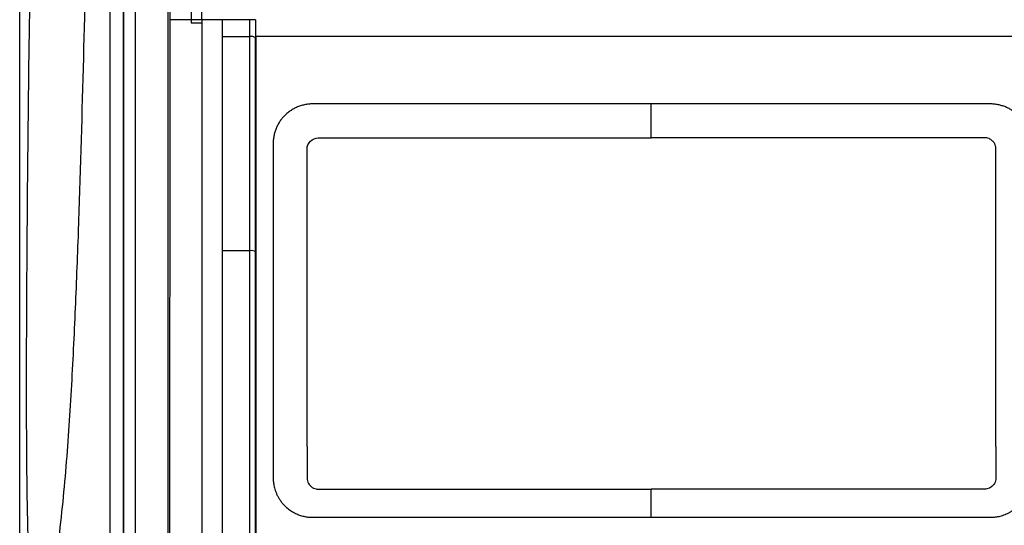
# Model space of a CAD drawing. Header units: millimetres. Extents: x -1263 to 1500, y -1080 to 1468.
# Tile 102 of 166: x 252 to 340, y 264 to 309. Entities that reach past the tile are written whole.
import ezdxf

# ---------------------------------------------------------------- set-up
doc = ezdxf.new("R2010")
doc.units = ezdxf.units.MM

msp = doc.modelspace()

# ---------------------------------------------------------------- linework, layer by layer
at = {"color": 7, "linetype": 'Continuous', "lineweight": 25}
for p, q in [((267.642, 309.137), (267.642, 308.869)), ((268.607, 309.137), (267.642, 309.137)), ((272.857, 309.137), (270.407, 309.137)), ((273.357, 309.137), (273.357, 307.554)), ((270.407, 307.637), (272.857, 307.637)), ((273.407, 307.637), (273.357, 307.637)), ((278.916, 298.675), (308.406, 298.676)), ((337.956, 298.676), (308.406, 298.676)), ((277.917, 271.333), (277.916, 297.675)), ((338.957, 271.333), (338.956, 297.676)), ((272.857, 288.671), (270.407, 288.671))]:
    msp.add_line(p, q, dxfattribs=at)
at = {"color": 7, "linetype": 'Continuous', "lineweight": 25, "flags": 128}
msp.add_lwpolyline([(267.654, 360.421), (267.652, 354.028), (267.65, 347.629), (267.648, 341.225), (267.647, 334.816), (267.645, 328.402), (267.644, 321.984), (267.643, 315.562), (267.642, 309.137)], dxfattribs=at)
at = {"color": 7, "linetype": 'Continuous', "lineweight": 25}
for centre, radius, start, end in [((272.978, 306.826), 0.82, 62.52011, 98.52049), ((272.98, 287.672), 1.007, 68.00829, 97.0063)]:
    msp.add_arc(centre, radius, start, end, dxfattribs=at)
for points in [[(252.457, 262.956), (252.457, 306.671), (252.457, 350.236), (252.457, 393.391)], [(261.657, 259.851), (261.657, 276.75), (261.657, 310.433), (261.657, 343.886), (261.657, 360.555)], [(262.705, 259.925), (262.705, 293.653), (262.705, 327.274), (262.705, 360.551)], [(268.607, 309.137), (268.607, 326.287), (268.606, 343.406), (268.606, 360.459)], [(267.642, 309.137), (267.024, 309.137), (266.403, 309.137), (265.784, 309.137)], [(267.642, 308.869), (267.963, 308.869), (268.285, 308.869), (268.607, 308.869)], [(270.407, 309.137), (269.807, 309.137), (269.207, 309.137), (268.607, 309.137)], [(270.407, 309.137), (270.407, 308.637), (270.407, 308.137), (270.407, 307.637)], [(272.857, 307.637), (272.857, 308.137), (272.857, 308.637), (272.857, 309.137)], [(270.407, 307.637), (270.407, 301.333), (270.407, 295.01), (270.407, 288.671)], [(272.857, 288.671), (272.857, 295.01), (272.857, 301.333), (272.857, 307.637)], [(273.357, 288.605), (273.357, 294.938), (273.357, 301.256), (273.357, 307.554)], [(273.408, 262.637), (273.407, 277.716), (273.407, 292.736), (273.407, 307.637)], [(308.406, 298.676), (308.406, 299.728), (308.405, 300.73), (308.405, 301.676)], [(277.916, 297.675), (277.916, 298.206), (278.386, 298.675), (278.916, 298.675)], [(270.407, 288.671), (270.407, 273.583), (270.408, 258.412), (270.408, 243.213)], [(272.858, 244.774), (272.858, 259.45), (272.857, 274.099), (272.857, 288.671)], [(273.358, 244.747), (273.358, 259.411), (273.357, 274.047), (273.357, 288.605)], [(308.406, 265.056), (308.406, 265.748), (308.406, 266.582), (308.406, 267.556)]]:
    msp.add_open_spline(points, degree=3, dxfattribs=at)
for points, knots in [([(255.482, 378.337), (255.201, 373.521), (254.953, 368.703), (254.526, 359.065), (254.345, 354.247), (253.876, 339.789), (253.656, 330.15), (253.399, 315.688), (253.325, 310.866), (253.2, 301.223), (253.148, 296.401), (253.089, 289.168), (253.072, 286.757), (253.047, 281.937), (253.039, 279.527), (253.037, 274.711), (253.043, 272.304), (253.075, 268.698), (253.089, 267.497), (253.132, 265.099), (253.16, 263.901), (253.203, 262.707)], [0, 0, 0, 0, 0.125, 0.125, 0.25, 0.25, 0.5, 0.5, 0.625, 0.625, 0.75, 0.75, 0.8125, 0.8125, 0.875, 0.875, 0.9375, 0.9375, 0.96875, 0.96875, 1, 1, 1, 1]), ([(255.705, 261.552), (255.88, 262.711), (256.026, 263.89), (256.287, 266.271), (256.4, 267.466), (256.708, 271.059), (256.872, 273.466), (257.156, 278.292), (257.276, 280.713), (257.49, 285.547), (257.584, 287.962), (257.84, 295.204), (257.976, 300.026), (258.234, 309.663), (258.354, 314.479), (258.593, 324.105), (258.712, 328.915), (258.959, 338.531), (259.089, 343.337), (259.36, 352.938), (259.501, 357.734), (259.769, 367.31), (259.896, 372.091), (260.004, 376.863)], [0, 0, 0, 0, 0.03125, 0.03125, 0.0625, 0.0625, 0.125, 0.125, 0.1875, 0.1875, 0.25, 0.25, 0.375, 0.375, 0.5, 0.5, 0.625, 0.625, 0.75, 0.75, 0.875, 0.875, 1, 1, 1, 1]), ([(265.607, 173.307), (265.607, 204.872), (265.606, 236.525), (265.606, 299.61), (265.605, 331.042), (265.605, 362.169)], [0, 0, 0, 0, 0.5, 0.5, 1, 1, 1, 1]), ([(260.457, 361.755), (260.457, 344.947), (260.457, 328.021), (260.457, 294.022), (260.457, 276.95), (260.457, 259.851)], [0, 0, 0, 0, 0.5, 0.5, 1, 1, 1, 1]), ([(261.66, 360.551), (261.661, 352.225), (261.661, 343.879), (261.662, 327.149), (261.662, 318.766), (261.663, 301.974), (261.663, 293.562), (261.664, 276.72), (261.664, 268.29), (261.665, 259.851)], [0, 0, 0, 0, 0.25, 0.25, 0.5, 0.5, 0.75, 0.75, 1, 1, 1, 1]), ([(262.709, 259.925), (262.709, 260.826), (262.709, 262.617), (262.709, 265.284), (262.709, 267.914), (262.709, 270.508), (262.709, 273.065), (262.709, 275.586), (262.709, 278.07), (262.709, 280.518), (262.709, 282.929), (262.709, 285.304), (262.709, 287.642), (262.709, 289.944), (262.709, 292.21), (262.709, 294.438), (262.709, 296.631), (262.709, 298.787), (262.709, 300.907), (262.709, 302.99), (262.709, 305.037), (262.709, 307.047), (262.709, 309.021), (262.709, 310.959), (262.709, 312.86), (262.709, 314.725), (262.709, 316.554), (262.709, 318.347), (262.709, 320.103), (262.709, 321.823), (262.709, 323.507), (262.709, 325.154), (262.709, 326.766), (262.709, 328.341), (262.709, 329.88), (262.709, 331.383), (262.709, 332.85), (262.709, 334.281), (262.709, 335.676), (262.709, 337.035), (262.709, 338.358), (262.709, 339.644), (262.709, 340.895), (262.709, 342.11), (262.709, 343.289), (262.709, 344.432), (262.709, 345.54), (262.709, 346.611), (262.709, 347.647), (262.709, 348.646), (262.709, 349.61), (262.709, 350.538), (262.709, 351.431), (262.709, 352.287), (262.709, 353.108), (262.709, 353.894), (262.709, 354.643), (262.709, 355.357), (262.709, 356.035), (262.709, 356.677), (262.709, 357.284), (262.709, 357.856), (262.709, 358.391), (262.709, 358.891), (262.709, 359.356), (262.709, 359.784), (262.709, 360.178), (262.709, 360.428), (262.709, 360.547)], [0, 0, 0, 0, 0.02672, 0.053084, 0.079092, 0.104744, 0.13004, 0.15498, 0.179564, 0.203793, 0.227665, 0.251181, 0.274341, 0.297146, 0.319594, 0.341687, 0.363423, 0.384804, 0.405829, 0.426498, 0.44681, 0.466767, 0.486368, 0.505613, 0.524502, 0.543035, 0.561212, 0.579033, 0.596499, 0.613608, 0.630361, 0.646759, 0.6628, 0.678486, 0.693815, 0.708789, 0.723406, 0.737668, 0.751574, 0.765124, 0.778317, 0.791155, 0.803637, 0.815763, 0.827533, 0.838947, 0.850006, 0.860708, 0.871054, 0.881044, 0.890678, 0.899957, 0.908879, 0.917446, 0.925656, 0.933511, 0.941009, 0.948152, 0.954938, 0.961369, 0.967444, 0.973163, 0.978525, 0.983532, 0.988183, 0.992478, 0.996417, 1, 1, 1, 1]), ([(265.784, 309.137), (265.783, 310.068), (265.781, 311.932), (265.778, 314.731), (265.776, 317.537), (265.773, 320.349), (265.77, 323.169), (265.768, 325.995), (265.765, 328.828), (265.762, 331.667), (265.759, 334.513), (265.757, 337.366), (265.754, 340.226), (265.751, 343.091), (265.749, 345.964), (265.746, 348.842), (265.743, 351.727), (265.741, 354.618), (265.738, 357.516), (265.736, 359.449), (265.735, 360.417)], [0, 0, 0, 0, 0.0543154, 0.1087768, 0.1633841, 0.2181373, 0.2730366, 0.3280817, 0.3832727, 0.4386096, 0.4940924, 0.5497211, 0.6054956, 0.6614159, 0.7174821, 0.7736941, 0.8300519, 0.8865555, 0.9432049, 1, 1, 1, 1]), ([(265.768, 173.306), (265.768, 174.178), (265.768, 175.922), (265.767, 178.538), (265.767, 181.154), (265.767, 183.771), (265.766, 186.387), (265.766, 189.004), (265.766, 191.621), (265.765, 194.239), (265.765, 196.856), (265.765, 199.474), (265.765, 202.091), (265.765, 204.709), (265.764, 207.327), (265.764, 209.944), (265.764, 212.562), (265.764, 215.18), (265.764, 217.797), (265.764, 220.415), (265.764, 223.032), (265.764, 225.649), (265.765, 228.267), (265.765, 230.883), (265.765, 233.5), (265.765, 236.117), (265.765, 238.733), (265.766, 243.314), (265.767, 249.857), (265.768, 258.356), (265.77, 266.843), (265.772, 275.323), (265.774, 283.792), (265.777, 290.843), (265.779, 296.475), (265.78, 300.282), (265.782, 304.503), (265.783, 307.315), (265.784, 309.137)], [0, 0, 0, 0, 0.019244, 0.038486, 0.057726, 0.076965, 0.096203, 0.115439, 0.134673, 0.153907, 0.173139, 0.192371, 0.211601, 0.230831, 0.250059, 0.269287, 0.288515, 0.307742, 0.326968, 0.346195, 0.365421, 0.384646, 0.403872, 0.423098, 0.442324, 0.46155, 0.480776, 0.500003, 0.562569, 0.62509, 0.687571, 0.750013, 0.812559, 0.874993, 0.906248, 0.937489, 0.959486, 1, 1, 1, 1]), ([(268.607, 309.137), (268.607, 288.227), (268.607, 267.187), (268.608, 225.023), (268.608, 203.898), (268.609, 182.817)], [0, 0, 0, 0, 0.5, 0.5, 1, 1, 1, 1]), ([(273.357, 309.137), (273.356, 309.137), (273.355, 309.137), (273.342, 309.138), (273.317, 309.137), (273.276, 309.137), (273.206, 309.137), (273.107, 309.138), (272.984, 309.138), (272.898, 309.137), (272.857, 309.137)], [0, 0, 0, 0, 0.080345, 0.164259, 0.251245, 0.37568, 0.500689, 0.675574, 0.843608, 1, 1, 1, 1]), ([(343.407, 307.638), (331.779, 307.638), (320.093, 307.638), (296.721, 307.638), (285.035, 307.638), (273.407, 307.637)], [0, 0, 0, 0, 0.5, 0.5, 1, 1, 1, 1]), ([(278.416, 301.675), (278.354, 301.674), (278.23, 301.672), (278.046, 301.657), (277.863, 301.633), (277.681, 301.599), (277.502, 301.555), (277.324, 301.502), (277.15, 301.44), (276.981, 301.369), (276.815, 301.29), (276.655, 301.202), (276.5, 301.106), (276.349, 301.002), (276.204, 300.89), (276.066, 300.771), (275.903, 300.615), (275.72, 300.414), (275.525, 300.157), (275.351, 299.876), (275.201, 299.573), (275.079, 299.248), (274.987, 298.905), (274.928, 298.545), (274.92, 298.299), (274.916, 298.175)], [0, 0, 0, 0, 0.033906, 0.067549, 0.101028, 0.134447, 0.167973, 0.201555, 0.235083, 0.268449, 0.301629, 0.33471, 0.367787, 0.400951, 0.434176, 0.467334, 0.500295, 0.556873, 0.615284, 0.675539, 0.737036, 0.800122, 0.865144, 0.931716, 1, 1, 1, 1]), ([(308.405, 301.676), (307.78, 301.676), (306.528, 301.676), (304.651, 301.676), (302.775, 301.676), (300.898, 301.676), (299.023, 301.676), (297.147, 301.676), (295.272, 301.676), (293.398, 301.676), (291.524, 301.675), (289.65, 301.675), (287.776, 301.675), (285.904, 301.675), (284.031, 301.675), (282.159, 301.675), (280.287, 301.675), (279.04, 301.675), (278.416, 301.675)], [0, 0, 0, 0, 0.0625295, 0.1250471, 0.1875544, 0.2500533, 0.3125453, 0.3750323, 0.4375159, 0.4999978, 0.5624798, 0.6249637, 0.687451, 0.7499435, 0.8124429, 0.874951, 0.9374695, 1, 1, 1, 1]), ([(338.456, 301.676), (337.831, 301.676), (336.581, 301.676), (334.706, 301.676), (332.83, 301.676), (330.954, 301.676), (329.077, 301.676), (327.2, 301.676), (325.322, 301.676), (323.444, 301.676), (321.566, 301.676), (319.687, 301.676), (317.808, 301.676), (315.928, 301.676), (314.048, 301.676), (312.168, 301.676), (310.287, 301.676), (309.033, 301.676), (308.405, 301.676)], [0, 0, 0, 0, 0.0625299, 0.1250479, 0.1875555, 0.2500545, 0.3125467, 0.3750337, 0.4375173, 0.4999992, 0.5624811, 0.6249648, 0.6874519, 0.7499442, 0.8124435, 0.8749514, 0.9374697, 1, 1, 1, 1]), ([(341.956, 298.176), (341.955, 298.239), (341.953, 298.362), (341.938, 298.546), (341.914, 298.727), (341.881, 298.903), (341.84, 299.077), (341.79, 299.247), (341.732, 299.412), (341.667, 299.572), (341.596, 299.726), (341.518, 299.875), (341.434, 300.018), (341.344, 300.156), (341.249, 300.288), (341.149, 300.414), (341.045, 300.534), (340.895, 300.691), (340.688, 300.879), (340.415, 301.084), (340.121, 301.261), (339.81, 301.41), (339.485, 301.527), (339.149, 301.612), (338.805, 301.666), (338.573, 301.673), (338.456, 301.676)], [0, 0, 0, 0, 0.034357, 0.068119, 0.101384, 0.13425, 0.16687, 0.199207, 0.231174, 0.262687, 0.293684, 0.324222, 0.354375, 0.384213, 0.413808, 0.443084, 0.471944, 0.500297, 0.561708, 0.623542, 0.685855, 0.748095, 0.810468, 0.8734, 0.936557, 1, 1, 1, 1]), ([(338.956, 297.676), (338.955, 297.71), (338.954, 297.777), (338.94, 297.875), (338.917, 297.97), (338.885, 298.06), (338.843, 298.147), (338.793, 298.23), (338.733, 298.31), (338.642, 298.408), (338.516, 298.515), (338.343, 298.609), (338.155, 298.666), (338.023, 298.673), (337.956, 298.676)], [0, 0, 0, 0, 0.0646371, 0.1274362, 0.1889882, 0.2499204, 0.3108795, 0.3725109, 0.4354398, 0.5002534, 0.6275878, 0.7499181, 0.8723558, 1, 1, 1, 1]), ([(274.916, 298.175), (274.916, 297.418), (274.916, 295.904), (274.916, 293.632), (274.916, 291.358), (274.916, 289.083), (274.916, 286.807), (274.916, 284.53), (274.917, 282.251), (274.917, 279.971), (274.917, 277.691), (274.917, 275.409), (274.917, 273.125), (274.917, 270.841), (274.917, 269.317), (274.917, 268.555)], [0, 0, 0, 0, 0.076968, 0.153923, 0.230866, 0.307799, 0.384723, 0.46164, 0.538552, 0.61546, 0.692366, 0.769271, 0.846177, 0.923086, 1, 1, 1, 1]), ([(277.917, 271.333), (277.917, 270.626), (277.917, 269.742), (277.917, 268.859), (277.917, 268.594), (277.914, 268.505), (277.937, 268.335), (278.049, 267.926), (278.428, 267.608), (278.813, 267.56), (278.9, 267.554), (278.945, 267.555), (279.077, 267.555), (279.342, 267.555), (279.961, 267.555), (281.197, 267.555), (285.084, 267.555), (294.272, 267.556), (302.752, 267.556), (308.406, 267.556)], [0, 0, 0, 0, 0.0625, 0.078125, 0.078125, 0.085938, 0.085938, 0.09375, 0.125, 0.128906, 0.128906, 0.132813, 0.132813, 0.140625, 0.15625, 0.1875, 0.25, 0.5, 1, 1, 1, 1]), ([(338.957, 271.333), (338.957, 270.625), (338.957, 269.74), (338.957, 268.855), (338.957, 268.589), (338.959, 268.5), (338.935, 268.33), (338.821, 267.921), (338.438, 267.605), (338.052, 267.56), (337.964, 267.555), (337.92, 267.556), (337.787, 267.556), (337.522, 267.556), (336.902, 267.556), (335.663, 267.556), (331.769, 267.556), (322.566, 267.556), (314.07, 267.556), (308.406, 267.556)], [0, 0, 0, 0, 0.0625, 0.078125, 0.078125, 0.085938, 0.085938, 0.09375, 0.125, 0.128906, 0.128906, 0.132813, 0.132813, 0.140625, 0.15625, 0.1875, 0.25, 0.5, 1, 1, 1, 1]), ([(274.917, 268.555), (274.918, 268.496), (274.919, 268.373), (274.935, 268.182), (274.962, 267.978), (275.005, 267.762), (275.066, 267.535), (275.147, 267.298), (275.251, 267.054), (275.38, 266.807), (275.536, 266.559), (275.723, 266.313), (275.964, 266.049), (276.261, 265.786), (276.612, 265.547), (276.975, 265.357), (277.342, 265.217), (277.707, 265.122), (278.065, 265.066), (278.301, 265.059), (278.417, 265.055)], [0, 0, 0, 0, 0.032329, 0.067125, 0.104453, 0.144448, 0.187329, 0.23297, 0.281123, 0.331703, 0.385, 0.441334, 0.500257, 0.580213, 0.657629, 0.732027, 0.803115, 0.871507, 0.937153, 1, 1, 1, 1]), ([(338.457, 265.056), (338.518, 265.057), (338.643, 265.059), (338.833, 265.075), (339.03, 265.101), (339.234, 265.141), (339.443, 265.196), (339.658, 265.266), (339.875, 265.353), (340.092, 265.459), (340.309, 265.583), (340.524, 265.728), (340.735, 265.895), (341.028, 266.166), (341.35, 266.554), (341.634, 267.056), (341.811, 267.522), (341.907, 267.93), (341.95, 268.268), (341.955, 268.469), (341.957, 268.556)], [0, 0, 0, 0, 0.03325, 0.067863, 0.10392, 0.141549, 0.180945, 0.222015, 0.264575, 0.308483, 0.353885, 0.401029, 0.449989, 0.500371, 0.619084, 0.724022, 0.814153, 0.890509, 0.952426, 1, 1, 1, 1]), ([(278.417, 265.055), (279.082, 265.055), (280.413, 265.055), (282.411, 265.055), (284.408, 265.055), (286.406, 265.055), (288.404, 265.055), (290.403, 265.055), (292.402, 265.055), (294.401, 265.056), (296.401, 265.056), (298.401, 265.056), (300.401, 265.056), (302.402, 265.056), (304.403, 265.056), (306.404, 265.056), (307.739, 265.056), (308.406, 265.056)], [0, 0, 0, 0, 0.066691, 0.133371, 0.200043, 0.266708, 0.333367, 0.400022, 0.466675, 0.533327, 0.59998, 0.666635, 0.733294, 0.799958, 0.86663, 0.93331, 1, 1, 1, 1]), ([(308.406, 265.056), (309.075, 265.056), (310.412, 265.056), (312.417, 265.056), (314.423, 265.056), (316.427, 265.056), (318.432, 265.056), (320.436, 265.056), (322.44, 265.056), (324.443, 265.056), (326.446, 265.056), (328.449, 265.056), (330.451, 265.056), (332.453, 265.056), (334.455, 265.056), (336.456, 265.056), (337.79, 265.056), (338.457, 265.056)], [0, 0, 0, 0, 0.066692, 0.133374, 0.200047, 0.266712, 0.333372, 0.400027, 0.46668, 0.533332, 0.599985, 0.666639, 0.733298, 0.799961, 0.866632, 0.933311, 1, 1, 1, 1])]:
    msp.add_open_spline(points, degree=3, knots=knots, dxfattribs=at)

doc.saveas('drawing.dxf')
